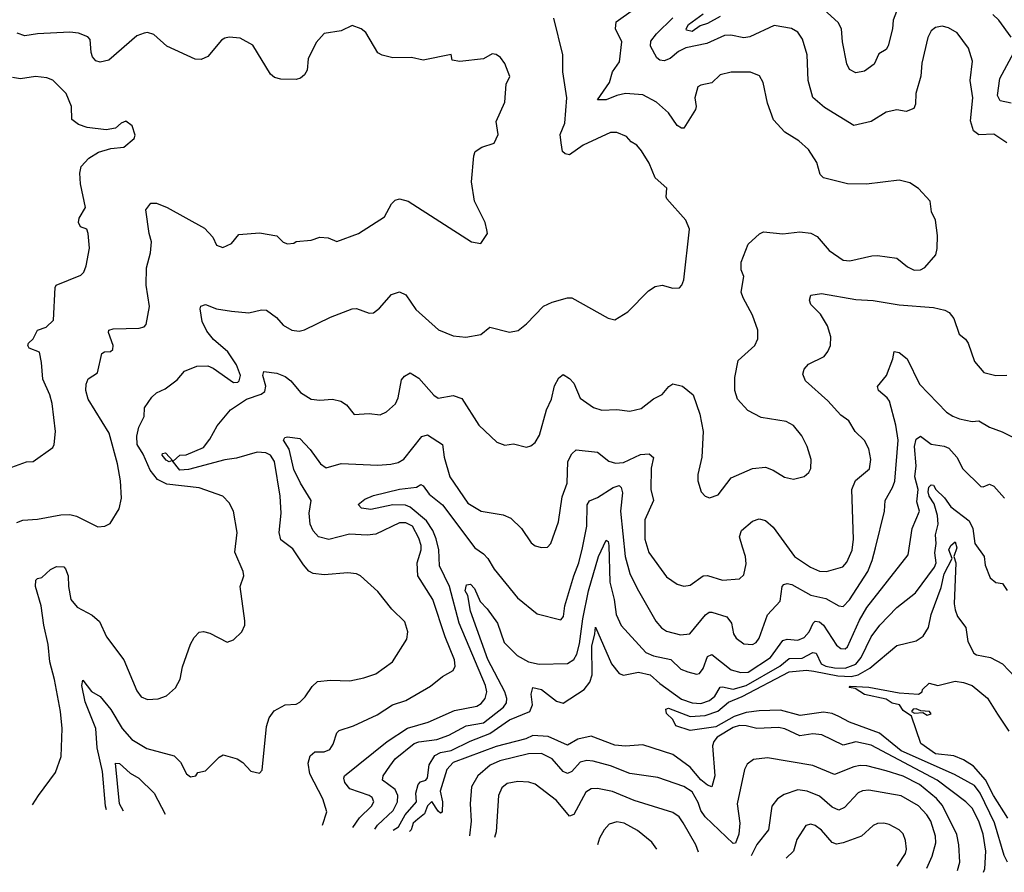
# Model space of a CAD drawing. Extents: x 1246230 to 1426786, y 660032 to 763141.
# Tile 71 of 256: x 1298682 to 1303254, y 667507 to 671468. Entities that reach past the tile are written whole.
import ezdxf

# ---------------------------------------------------------------- set-up
doc = ezdxf.new("R2010")
doc.units = 0

msp = doc.modelspace()

# ---------------------------------------------------------------- linework, layer by layer
at = {"layer": '0CON10XD'}
for points in [[(1302753.5, 671505), (1302737.5, 671465), (1302734.2, 671425), (1302715, 671345.8), (1302705, 671328.6), (1302670.7, 671309.3), (1302649.2, 671260.8), (1302605, 671228.8), (1302565, 671220.5), (1302535, 671235.6), (1302521.9, 671261.9), (1302502.7, 671365), (1302497.4, 671425), (1302482.7, 671455), (1302383.1, 671545)], [(1299085, 667797.2), (1299080.2, 667815), (1299066.3, 667975), (1299042.1, 668085), (1299035.3, 668174.7), (1298985, 668299.2), (1298969.7, 668375), (1298975, 668400), (1299015, 668348), (1299055, 668324.4), (1299105, 668263.1), (1299158.2, 668175), (1299201.9, 668125), (1299272.4, 668082.4), (1299398.7, 668048.7), (1299428.8, 668018.8), (1299456.2, 667965), (1299475, 667950.8), (1299500, 667955), (1299508.3, 667971.7), (1299545, 667978.8), (1299607.6, 668042.4), (1299627, 668053), (1299691.2, 668035), (1299717.8, 668017.8), (1299755, 667976.7), (1299795, 667967.5), (1299808.3, 667981.7), (1299827.1, 668185), (1299840, 668225), (1299862.6, 668257.4), (1299915, 668285.4), (1299965, 668288.1), (1299982.4, 668297.6), (1300007.5, 668322.5), (1300039.1, 668370.9), (1300065, 668393.1), (1300125, 668400), (1300215, 668396.9), (1300280, 668410), (1300335, 668428.6), (1300412.9, 668485), (1300478.9, 668591.1), (1300484.4, 668625), (1300470.9, 668670.9), (1300409.1, 668729.1), (1300345, 668811.9), (1300265, 668884.4), (1300245, 668893.1), (1300205, 668897.8), (1300095, 668889.6), (1300044.7, 668894.7), (1300025, 668906.7), (1299999.5, 668935), (1299949.8, 669009.8), (1299895, 669051.9), (1299886.1, 669085), (1299895.4, 669175), (1299891.8, 669255), (1299865.3, 669415.3), (1299846.7, 669445), (1299825, 669455.3), (1299785, 669458.5), (1299688.8, 669431.2), (1299633.6, 669423.6), (1299465, 669378.3), (1299425.4, 669375.4), (1299390, 669420), (1299375.6, 669414.4), (1299361.3, 669421.3), (1299343.6, 669445), (1299345, 669452.5), (1299358, 669455), (1299395, 669417.5), (1299425, 669444.5), (1299455, 669447.1), (1299535, 669481.1), (1299565, 669520), (1299599.3, 669580.7), (1299660.6, 669655), (1299735, 669705.6), (1299802.4, 669727.6), (1299820, 669740), (1299825.4, 669765), (1299810.4, 669815), (1299815, 669832.9), (1299875.3, 669825.3), (1299915, 669810.9), (1299940.1, 669790.1), (1299985, 669736.5), (1300035, 669705.6), (1300075, 669700), (1300135, 669704.3), (1300173.3, 669695), (1300198.7, 669678.7), (1300235, 669633.3), (1300305, 669638), (1300355, 669632.9), (1300384.3, 669645.7), (1300427.4, 669682.6), (1300439.4, 669710.6), (1300455.4, 669794.6), (1300468.2, 669811.8), (1300495, 669827.1), (1300535, 669802.1), (1300605, 669724.2), (1300625, 669710), (1300695, 669721.4), (1300735, 669708), (1300813.7, 669583.7), (1300896.7, 669505), (1300935, 669490.6), (1300975, 669498), (1301035, 669482), (1301055, 669488), (1301075, 669503.8), (1301095, 669537.5), (1301128.5, 669655), (1301151.1, 669705), (1301165, 669766.2), (1301185, 669803.8), (1301205, 669820), (1301235, 669801.2), (1301255, 669778.8), (1301285, 669709.2), (1301346.7, 669666.7), (1301385.5, 669654.5), (1301455, 669657.3), (1301515, 669649.4), (1301568.2, 669661.8), (1301625, 669706.2), (1301665, 669727.1), (1301696, 669764), (1301715, 669775.6), (1301760, 669765), (1301808.6, 669725), (1301840.6, 669635), (1301855.7, 669554.3), (1301849.2, 669435), (1301831.2, 669355), (1301831.2, 669325), (1301846.2, 669275), (1301865, 669254), (1301885, 669246), (1301925, 669260.8), (1301985, 669339.2), (1302085, 669382.5), (1302145, 669388.6), (1302180, 669375), (1302232.7, 669342.7), (1302275, 669334.2), (1302325, 669346), (1302345.5, 669364.5), (1302355, 669383.3), (1302357.8, 669425), (1302338.9, 669485), (1302313.1, 669535), (1302275, 669582.5), (1302241.7, 669601.7), (1302125, 669620), (1302063.1, 669653.1), (1302014.4, 669705), (1302002.5, 669745), (1302002.5, 669805), (1302017.8, 669885), (1302096, 669955), (1302108.8, 669985), (1302108.8, 670025), (1302084.2, 670095), (1302040.8, 670175), (1302032.4, 670202.4), (1302044.3, 670275), (1302032.5, 670305), (1302031.9, 670341.9), (1302064.2, 670425), (1302117, 670473), (1302135, 670482), (1302225, 670472.9), (1302305, 670482.2), (1302355, 670475.8), (1302385, 670460.8), (1302440.8, 670395), (1302505, 670351.1), (1302537.1, 670347.1), (1302638.8, 670371.2), (1302665, 670372.1), (1302755, 670360.6), (1302805, 670318.9), (1302835, 670304.5), (1302864.6, 670305.4), (1302885, 670316.9), (1302935.5, 670375), (1302942.9, 670405), (1302943.3, 670465), (1302935, 670536.2), (1302915.5, 670575), (1302909.1, 670625), (1302855, 670684), (1302815, 670710), (1302765, 670722.9), (1302614.1, 670704.1), (1302525, 670705.6), (1302413.6, 670733.6), (1302398.1, 670748.1), (1302383.6, 670803.6), (1302344.6, 670864.6), (1302299.2, 670905), (1302235.4, 670945.4), (1302182.5, 671002.5), (1302155, 671080), (1302134.1, 671175.9), (1302117, 671207), (1302075, 671224.5), (1301986.3, 671223.7), (1301935, 671211.1), (1301895, 671174.2), (1301845, 671164), (1301831.2, 671155), (1301817.5, 671105), (1301823.3, 671065), (1301820, 671050), (1301765, 670964.2), (1301755, 670962.9), (1301735, 670975.7), (1301694.5, 671035), (1301639.2, 671085), (1301575, 671118.8), (1301495, 671124.7), (1301454.3, 671115.7), (1301405, 671095.3), (1301364.4, 671095), (1301420.4, 671175), (1301434.2, 671225.8), (1301467.6, 671272.4), (1301478.2, 671365), (1301449.1, 671425), (1301452.1, 671457.9), (1301532.5, 671515)], [(1301935, 671483), (1301875, 671450.2), (1301841, 671439), (1301805, 671412.1), (1301778.3, 671418.3), (1301775.8, 671425), (1301787.5, 671445), (1301855, 671494.8)], [(1303286.1, 671386.2), (1303228.4, 671465), (1303201.1, 671491.1)], [(1298667.8, 669132.2), (1298696.6, 669143.4), (1298765, 669147.3), (1298872.4, 669167.6), (1298915, 669169.5), (1298945, 669161.8), (1299045, 669112), (1299077.5, 669115), (1299101.7, 669128.3), (1299143.8, 669195), (1299153.8, 669245), (1299150, 669325), (1299135.6, 669405), (1299097.6, 669547.6), (1299000.4, 669705), (1298988.5, 669745), (1298990, 669775), (1299000.2, 669799.8), (1299042.5, 669827.5), (1299062.7, 669917.3), (1299075, 669924.4), (1299103.3, 669926.7), (1299114.3, 669935.7), (1299115.6, 669955), (1299094.4, 670015), (1299096.2, 670025), (1299115, 670031.9), (1299235.7, 670034.3), (1299259.7, 670040.3), (1299268.8, 670051.2), (1299284.4, 670135), (1299269.4, 670235), (1299270, 670315), (1299289.2, 670385), (1299294.3, 670435), (1299282.5, 670475), (1299268, 670585), (1299291.2, 670615), (1299316.7, 670615), (1299365.9, 670595.9), (1299539.8, 670499.8), (1299577.8, 670457.8), (1299595, 670420), (1299625, 670408.8), (1299665, 670427.5), (1299699.7, 670470.3), (1299795, 670478), (1299875, 670463.8), (1299905, 670434), (1299925, 670426.7), (1299955, 670430), (1299965, 670437.5), (1300035, 670443.8), (1300075, 670457.5), (1300114.1, 670454.1), (1300155, 670438), (1300255, 670473.8), (1300375, 670551.2), (1300408.3, 670611.7), (1300425, 670628.8), (1300445, 670635.8), (1300485, 670624), (1300780, 670435), (1300822.5, 670427.5), (1300853.3, 670475), (1300851.7, 670491.7), (1300843.8, 670525), (1300793.3, 670625), (1300780, 670715), (1300790, 670835), (1300796.7, 670855), (1300827.5, 670875), (1300885.6, 670894.4), (1300904, 670935), (1300894, 670995), (1300934.2, 671085), (1300941.3, 671168.7), (1300957.1, 671202.9), (1300935, 671263.3), (1300915, 671291.2), (1300895, 671305.7), (1300875, 671309.2), (1300835, 671286.2), (1300725, 671273.8), (1300690, 671280), (1300685, 671306), (1300555, 671280), (1300501.7, 671291.7), (1300415, 671290), (1300365, 671302.9), (1300345, 671314), (1300288.3, 671408.3), (1300267.5, 671425), (1300225, 671440), (1300175, 671415.8), (1300095, 671404), (1300058.2, 671361.8), (1300021.1, 671285), (1300016.8, 671233.2), (1300005, 671212), (1299985, 671195.8), (1299965, 671190), (1299895, 671190.6), (1299865, 671198.6), (1299847.1, 671215), (1299765, 671348.8), (1299705, 671382), (1299655, 671386.2), (1299635, 671381.2), (1299618.3, 671371.7), (1299555, 671296.7), (1299525, 671283.3), (1299496.4, 671283.6), (1299365, 671343.8), (1299305, 671399.2), (1299275, 671407.5), (1299260, 671405), (1299225, 671392.5), (1299095, 671279.1), (1299055, 671270), (1299035, 671276.9), (1299020, 671295), (1299013.3, 671315), (1299009.5, 671375), (1298998.6, 671388.6), (1298955, 671404.4), (1298915, 671410), (1298765, 671402.1), (1298705, 671392.3), (1298670.6, 671405)], [(1298740.9, 667821.6), (1298768.8, 667865), (1298848.3, 667971.7), (1298874.2, 668045), (1298879.4, 668175), (1298871.5, 668255), (1298843.6, 668403.6), (1298821.8, 668485), (1298814.2, 668565), (1298793.8, 668655), (1298781.8, 668745), (1298755.7, 668835), (1298756.2, 668863.8), (1298765, 668872.5), (1298785, 668877.5), (1298825, 668913.8), (1298852.3, 668927.7), (1298886.1, 668926.1), (1298895, 668917.5), (1298906.9, 668885), (1298907.8, 668835), (1298918.5, 668775), (1298949.2, 668739.2), (1299018, 668702), (1299052.9, 668672.9), (1299085, 668601.2), (1299165.7, 668495), (1299225, 668350), (1299245, 668322.5), (1299275, 668310), (1299325, 668312.5), (1299363, 668327), (1299405, 668363.8), (1299427.1, 668405), (1299437.7, 668462.3), (1299475, 668567.5), (1299491.2, 668598.8), (1299515, 668622.5), (1299535, 668626.7), (1299565, 668617.5), (1299645, 668576.7), (1299675, 668587.5), (1299712.5, 668625), (1299726.7, 668655), (1299726.7, 668675), (1299706, 668835), (1299722.5, 668885), (1299719.4, 668905), (1299680.6, 668995), (1299691.1, 669085), (1299674.5, 669184.5), (1299653.8, 669223.8), (1299624.6, 669254.6), (1299515, 669293.8), (1299365, 669310.3), (1299322.2, 669332.2), (1299287.8, 669375), (1299255, 669450), (1299227, 669495), (1299225, 669533.8), (1299235, 669574.2), (1299260, 669625), (1299262, 669665), (1299296, 669715), (1299316.2, 669735), (1299357, 669753), (1299413.3, 669795), (1299446.7, 669835), (1299505, 669858.6), (1299555, 669860), (1299579.4, 669849.4), (1299675, 669781.8), (1299695, 669783.5), (1299700.5, 669789.5), (1299706.8, 669815), (1299689.1, 669865), (1299648.1, 669925), (1299582.2, 669982.2), (1299551.2, 670021.2), (1299528.9, 670065), (1299519.5, 670125), (1299522.9, 670137.1), (1299545, 670144.5), (1299595.3, 670125.3), (1299665, 670113.8), (1299745, 670106.2), (1299805, 670119.4), (1299828.3, 670118.3), (1299873.6, 670083.6), (1299905, 670048), (1299945.9, 670025.9), (1299978.8, 670021.2), (1300005, 670027.5), (1300124.4, 670085.6), (1300225.9, 670124.1), (1300245.7, 670125.7), (1300305, 670104), (1300325, 670106.2), (1300352.1, 670127.9), (1300408.3, 670191.7), (1300445, 670204), (1300475, 670190), (1300521.7, 670121.7), (1300626.8, 670026.8), (1300695, 669999.2), (1300753.2, 669993.2), (1300822.5, 670005), (1300865, 670039.2), (1300956.1, 670016.1), (1300995.7, 670024.3), (1301035.7, 670054.3), (1301113.6, 670136.4), (1301154.4, 670155.6), (1301225, 670176.2), (1301245, 670176), (1301415, 670081.2), (1301445, 670073.3), (1301505, 670110), (1301602.4, 670207.6), (1301632.1, 670227.9), (1301665, 670234.2), (1301715, 670221.2), (1301745, 670222.5), (1301755.9, 670234.1), (1301765, 670260), (1301792, 670495), (1301775, 670536.7), (1301687.5, 670635), (1301683.3, 670645), (1301687.1, 670685), (1301632.4, 670732.4), (1301605, 670801.2), (1301568.8, 670858.8), (1301547.5, 670885), (1301520.7, 670900.7), (1301498.8, 670925), (1301454.3, 670944.3), (1301425, 670943.1), (1301297.5, 670885), (1301235, 670840), (1301215, 670844.3), (1301202.5, 670855), (1301195.7, 670895), (1301192.2, 670935), (1301213, 670987), (1301221.9, 671105), (1301203.6, 671225), (1301204.4, 671305), (1301162.5, 671475)], [(1303265, 670896.2), (1303205.6, 670935.6), (1303135, 670933.1), (1303111.3, 670951.3), (1303097.6, 670997.6), (1303107.7, 671105), (1303095.5, 671184.5), (1303105.6, 671275.6), (1303088.1, 671335), (1303035, 671406), (1302995, 671429.2), (1302965, 671438), (1302935, 671430.8), (1302914.2, 671415), (1302898.1, 671385), (1302870.5, 671265), (1302866.7, 671205), (1302842.5, 671125), (1302840.9, 671075), (1302834.4, 671055.6), (1302798.9, 671041.1), (1302755, 671048.2), (1302705, 671038.6), (1302635, 670994.5), (1302555, 670976.7), (1302419.1, 671059.1), (1302365, 671105.8), (1302343.5, 671185), (1302338.5, 671305), (1302317, 671377), (1302295, 671409.2), (1302265, 671427.1), (1302185, 671441.1), (1302072.8, 671387.2), (1302045, 671383.9), (1301984.6, 671395.4), (1301955, 671394.6), (1301872.7, 671357.3), (1301775, 671336.6), (1301740.8, 671319.2), (1301702.2, 671287.8), (1301675, 671276.6), (1301655, 671279.6), (1301639.9, 671289.9), (1301610.4, 671345), (1301612.1, 671367.9), (1301638.8, 671401.2), (1301714.1, 671475.9)], [(1303285, 671079.6), (1303235, 671090.4), (1303221.7, 671115), (1303233.4, 671195), (1303298.8, 671315)], [(1298645, 669389.5), (1298713.9, 669413.9), (1298745, 669416.2), (1298835, 669481.2), (1298842, 669495), (1298847.5, 669555), (1298832.2, 669685), (1298821.1, 669725), (1298788.5, 669798.5), (1298783.5, 669875), (1298773.4, 669923.4), (1298725, 669941.2), (1298719.5, 669955), (1298723.2, 669965), (1298743.5, 669985), (1298765, 670025.7), (1298805, 670039.2), (1298838.1, 670071.9), (1298845.8, 670224.2), (1298850.8, 670235), (1298965, 670280.8), (1298979.2, 670295), (1298990, 670325), (1299005.8, 670405.8), (1299000, 670475), (1298994.1, 670494.1), (1298963.8, 670505), (1298954, 670525), (1298957.5, 670545), (1298986.9, 670595), (1298964.4, 670705), (1298960.8, 670755), (1298966.9, 670785), (1299002.5, 670825), (1299047.4, 670852.6), (1299105, 670869.2), (1299165, 670876.2), (1299213.3, 670915), (1299218.3, 670931.7), (1299203.3, 670975), (1299175, 670996.2), (1299152.7, 670987.3), (1299125.9, 670964.1), (1299083.6, 670956.4), (1298995, 670966), (1298955, 670980.8), (1298924.5, 671004.5), (1298922.2, 671065), (1298897.5, 671125), (1298835, 671187.1), (1298807.4, 671197.4), (1298755, 671203.5), (1298685, 671192.9), (1298648.3, 671198.3)], [(1300087.3, 667725.9), (1300107.9, 667787.9), (1300089.4, 667849.4), (1300029.3, 667965), (1300021.3, 668015), (1300031.2, 668048.8), (1300052.6, 668067.4), (1300095, 668066.7), (1300122.3, 668077.7), (1300137.9, 668102.1), (1300154.4, 668155), (1300165, 668166.7), (1300231.7, 668188.3), (1300341.3, 668238.7), (1300412.9, 668285), (1300475, 668306.1), (1300588.7, 668371.3), (1300645, 668417.3), (1300695, 668444.3), (1300703.5, 668465), (1300700.7, 668495), (1300658.2, 668601.8), (1300599.6, 668775), (1300531.2, 668885), (1300527.9, 668945), (1300545.9, 669005), (1300545.8, 669025), (1300535, 669060), (1300505, 669115.4), (1300475, 669130), (1300445, 669130.7), (1300335, 669078.2), (1300295, 669073.8), (1300212.5, 669077.5), (1300117.4, 669052.6), (1300070, 669065), (1300045, 669092.9), (1300030.5, 669125), (1300025.5, 669175), (1300035.4, 669235), (1299985.1, 669315.1), (1299955, 669377.7), (1299932.6, 669472.6), (1299906.1, 669515), (1299912.7, 669527.3), (1299925, 669530), (1299982.3, 669522.3), (1300030.5, 669470.5), (1300078.2, 669405), (1300105, 669386.7), (1300175, 669405.9), (1300345, 669398.2), (1300405, 669403.8), (1300438.9, 669411.1), (1300465, 669426.7), (1300548.5, 669531.5), (1300575, 669538.9), (1300644.7, 669494.7), (1300652.5, 669435), (1300678.8, 669345), (1300762.7, 669222.7), (1300825, 669184.4), (1300927.4, 669167.4), (1300962.6, 669152.6), (1301011.4, 669105), (1301057.4, 669037.4), (1301075, 669024.3), (1301105, 669015.8), (1301133, 669017), (1301148.1, 669035), (1301184.4, 669135.6), (1301200.8, 669250.8), (1301223.5, 669315), (1301227.8, 669415), (1301245, 669450.6), (1301265, 669469.2), (1301365, 669459.5), (1301416.9, 669416.9), (1301447.7, 669407.7), (1301485, 669411.6), (1301565, 669448.6), (1301605, 669451.1), (1301624.4, 669434.4), (1301614.1, 669385), (1301613.1, 669285), (1301624.4, 669235), (1301585.2, 669145), (1301585.3, 669055), (1301603.5, 668993.5), (1301685, 668880), (1301735, 668845.7), (1301765, 668836.9), (1301795, 668841.1), (1301855.4, 668884.6), (1301875, 668885.5), (1301945, 668864.5), (1302025, 668870), (1302045, 668888.8), (1302055, 668940), (1302051.8, 668975), (1302038.1, 669018.1), (1302024.7, 669065), (1302033.1, 669095), (1302085, 669137.9), (1302115, 669149.3), (1302145, 669140.8), (1302180.5, 669110.5), (1302279.4, 668975), (1302354.3, 668925), (1302395, 668906.5), (1302427.5, 668905), (1302503.5, 668926.5), (1302522.7, 668947.3), (1302546.7, 669003.3), (1302554.1, 669055), (1302545.5, 669285), (1302562.6, 669327.4), (1302628.2, 669381.8), (1302633.8, 669425), (1302624.7, 669474.7), (1302605, 669512.9), (1302562, 669555), (1302532, 669605), (1302495, 669631.4), (1302435, 669697.8), (1302330.7, 669790.7), (1302318.3, 669821.7), (1302324, 669845), (1302345, 669867.5), (1302417, 669903), (1302435, 669926.2), (1302446.7, 669955), (1302447.8, 669995), (1302432.2, 670045), (1302400.5, 670100.5), (1302355.8, 670145), (1302349.2, 670165), (1302355, 670188), (1302404.4, 670195.6), (1302565, 670167.3), (1302645, 670163.1), (1302765, 670142.5), (1302925, 670130.9), (1302978, 670118), (1302997.3, 670107.2), (1303019.4, 670079.4), (1303045, 670006.2), (1303073.9, 669983.9), (1303085.6, 669965.6), (1303115, 669880), (1303158.8, 669828.8), (1303215, 669814.2), (1303265, 669815.8)], [(1300228.5, 667715.8), (1300259.1, 667760.8), (1300315.3, 667814.7), (1300325.5, 667835), (1300318.9, 667855), (1300305, 667864.5), (1300215, 667895.4), (1300190.8, 667925), (1300186.2, 667945), (1300190.4, 667955), (1300388.5, 668115), (1300482.9, 668177.1), (1300579.2, 668205), (1300701.5, 668258.5), (1300805, 668279.2), (1300825, 668291.2), (1300842.8, 668315), (1300850.8, 668345), (1300844.8, 668375), (1300722.7, 668665), (1300678.3, 668835), (1300630.5, 668930.5), (1300628.2, 669005), (1300616.2, 669056.2), (1300600.3, 669095), (1300570.2, 669140.2), (1300495, 669204), (1300473.4, 669213.4), (1300415.1, 669214.9), (1300312.5, 669192.5), (1300269.1, 669199.1), (1300254, 669216), (1300285, 669241.2), (1300325, 669257.1), (1300445, 669287.4), (1300523.8, 669296.2), (1300545, 669308.1), (1300555, 669302.9), (1300583.8, 669263.8), (1300645, 669214), (1300794.6, 669015), (1300835, 668986.5), (1300855, 668964.4), (1300884.7, 668914.7), (1300992.6, 668782.6), (1301085, 668708), (1301195, 668680), (1301206.2, 668695), (1301213.8, 668745), (1301254.8, 668885.2), (1301278.9, 668945), (1301295.8, 669015), (1301316, 669115), (1301316.5, 669215), (1301327.2, 669232.8), (1301365, 669248.8), (1301437.8, 669295), (1301465, 669303.6), (1301475.3, 669295), (1301480.7, 669270.7), (1301471, 669185), (1301493.8, 668975), (1301515.3, 668895.3), (1301549.1, 668825), (1301635, 668674.4), (1301662.6, 668642.6), (1301685, 668627.5), (1301750.7, 668610.7), (1301794.2, 668615.8), (1301866, 668704), (1301883.8, 668716.2), (1301895, 668715.5), (1301965, 668694.4), (1301987.5, 668665), (1301996.5, 668615), (1302008.9, 668595), (1302045, 668568.9), (1302085, 668565.5), (1302101.1, 668575), (1302115, 668594.3), (1302155, 668703.8), (1302212.5, 668767.5), (1302222, 668835), (1302230, 668845), (1302245, 668849.2), (1302266.7, 668845), (1302355.7, 668795), (1302425, 668779.4), (1302485, 668744.4), (1302505, 668742.5), (1302535, 668773.5), (1302620.3, 668905), (1302640.8, 668955), (1302655.2, 669014.8), (1302697.7, 669185), (1302700.4, 669235), (1302735.3, 669294.7), (1302745.7, 669324.3), (1302761.4, 669515), (1302750.2, 669585), (1302720.3, 669695), (1302710.5, 669710.5), (1302669.1, 669745), (1302665.5, 669764.5), (1302706.2, 669815), (1302736.9, 669893.1), (1302743.1, 669926.9), (1302765, 669921.8), (1302802.5, 669892.5), (1302860.8, 669775), (1302985.7, 669645), (1303015, 669625.5), (1303045.7, 669614.3), (1303105, 669601.9), (1303135, 669604.3), (1303185, 669574.2), (1303243.7, 669553.7), (1303296.7, 669526.7)], [(1300331.4, 667708.5), (1300343.7, 667726.3), (1300415.2, 667795), (1300436.8, 667835), (1300437, 667865), (1300425, 667891.9), (1300366.9, 667935), (1300370, 667955), (1300400.2, 667999.8), (1300424.9, 668035.1), (1300514.1, 668105.9), (1300535.8, 668114.2), (1300618.1, 668125), (1300675, 668144.8), (1300755, 668187.1), (1300835, 668202.5), (1300928.9, 668275), (1300942.4, 668295), (1300943.3, 668315), (1300934.4, 668345), (1300855, 668495.4), (1300775, 668720.6), (1300762.7, 668792.7), (1300749.8, 668815), (1300756.6, 668843.4), (1300775, 668845.5), (1300793.5, 668825), (1300820, 668765), (1300851.8, 668731.8), (1300900.4, 668665), (1300931.6, 668575), (1300991.5, 668515), (1301045, 668484.6), (1301094.6, 668474.6), (1301225, 668477.1), (1301255, 668495.5), (1301268.8, 668521.2), (1301281.6, 668568.4), (1301296, 668684), (1301323.8, 668815), (1301369.1, 668975), (1301405, 669050.8), (1301415, 669043.8), (1301417.9, 669025), (1301421.5, 668855), (1301442.6, 668775), (1301451.1, 668705), (1301475, 668654.4), (1301588.7, 668528.7), (1301625, 668512.2), (1301705, 668495.3), (1301751.5, 668451.5), (1301785, 668438.2), (1301825, 668427.9), (1301838.5, 668431.5), (1301855, 668454.4), (1301875, 668510), (1301895, 668518.5), (1301985, 668448.4), (1302030, 668435), (1302065, 668437.3), (1302168.3, 668505), (1302225.2, 668584.8), (1302245, 668591), (1302295, 668586.3), (1302325, 668598.8), (1302347.9, 668625), (1302365.8, 668664.2), (1302376.2, 668673.8), (1302395, 668670.7), (1302415, 668654.7), (1302475, 668562.5), (1302495, 668546.7), (1302515, 668545.6), (1302525.4, 668555), (1302580.9, 668679.1), (1302615, 668737.5), (1302807.6, 668982.4), (1302825.7, 669104.3), (1302860, 669185), (1302848.3, 669228.3), (1302854, 669285), (1302838.9, 669345), (1302844.7, 669395), (1302836.8, 669485), (1302845, 669518.6), (1302865, 669533.5), (1302915, 669495.5), (1302975, 669487.2), (1302996.8, 669476.8), (1303033.6, 669435), (1303061.8, 669381.8), (1303145, 669300), (1303155, 669298), (1303185, 669310.8), (1303205, 669301.4), (1303255, 669245.7)], [(1300415.5, 667702.5), (1300441.3, 667718.7), (1300471, 667775), (1300525, 667834.3), (1300521.1, 667875), (1300532.7, 667915), (1300543, 667927), (1300567.1, 667935), (1300575, 667946.7), (1300582.7, 668007.3), (1300609.5, 668050.5), (1300635, 668064.1), (1300685, 668074), (1300773.4, 668116.6), (1300865, 668152), (1300956.1, 668215), (1301050.9, 668255), (1301062.9, 668285), (1301056.4, 668335), (1301064.6, 668365.4), (1301105, 668356.9), (1301175, 668303.1), (1301205, 668293.3), (1301303.4, 668356.6), (1301328.9, 668391.1), (1301340.4, 668425), (1301338.1, 668558.1), (1301353.1, 668615), (1301355, 668646.5), (1301429.7, 668475), (1301465, 668430.8), (1301485, 668423.5), (1301555, 668437.2), (1301610, 668425), (1301655, 668383.8), (1301755, 668311.9), (1301805, 668294.8), (1301845, 668290.8), (1301885, 668306), (1301910.2, 668325), (1301935, 668366.9), (1301945, 668369.5), (1301995, 668357.9), (1302055, 668374.5), (1302211.6, 668465), (1302255, 668501), (1302315, 668502.6), (1302365, 668528.6), (1302379.6, 668525), (1302403.9, 668475), (1302425.4, 668465), (1302465, 668456.7), (1302515, 668456.4), (1302565.1, 668474.9), (1302589, 668505), (1302635, 668601.5), (1302676.2, 668655), (1302755, 668736.8), (1302841.2, 668805), (1302929.3, 668925), (1302936.9, 668945), (1302931.7, 668991.7), (1302937.4, 669035), (1302934.2, 669075), (1302940.3, 669099.7), (1302946.2, 669123.8), (1302943.5, 669165), (1302928.9, 669218.9), (1302905, 669254.7), (1302900.3, 669275), (1302903.7, 669296.3), (1302915, 669307.2), (1302925.6, 669305.6), (1302935.8, 669285), (1302976.2, 669246.2), (1303005, 669204.2), (1303090.5, 669140.5), (1303107.4, 669105), (1303116.5, 669035), (1303160.5, 668975), (1303165, 668933.3), (1303188, 668875), (1303215, 668853.8), (1303245, 668849.2), (1303266.6, 668816.6)], [(1303268.3, 667555), (1303253.9, 667585), (1303207.9, 667737.9), (1303141.2, 667875), (1303115, 667911.4), (1303022.2, 667962.2), (1302775, 668071.2), (1302675, 668153.2), (1302535, 668204.7), (1302485, 668230.7), (1302455, 668244.8), (1302415, 668251.3), (1302305.8, 668235.8), (1302215, 668261), (1302115, 668258.2), (1302055, 668249.8), (1301999.4, 668230.6), (1301915, 668183.7), (1301795.8, 668165.8), (1301727.9, 668187.9), (1301715, 668217.5), (1301684.6, 668244.6), (1301682.9, 668265), (1301695, 668269.6), (1301795, 668231.7), (1301865, 668236), (1301923.9, 668256.1), (1301972.6, 668297.4), (1302036.4, 668323.6), (1302255, 668438.3), (1302335, 668446.2), (1302369, 668441), (1302480.7, 668420.7), (1302542.5, 668417.5), (1302575.8, 668424.2), (1302630, 668455), (1302755, 668561.5), (1302845, 668582.9), (1302877.5, 668605), (1302902, 668645), (1302913.8, 668705), (1302960.2, 668829.8), (1302975, 668894), (1303011.8, 668965), (1302996.1, 669005), (1303005.3, 669025), (1303025, 669041.8), (1303033, 669015), (1303020, 668975), (1303029.4, 668945), (1303021, 668755), (1303025, 668726), (1303036.7, 668695), (1303075.7, 668645), (1303085, 668580), (1303112.5, 668525), (1303125, 668517.5), (1303190, 668505), (1303245, 668475.7), (1303305, 668414.2)], [(1303269.7, 667759.7), (1303203.9, 667865), (1303167, 667937), (1303110.3, 668000.3), (1303065, 668029.2), (1303019.2, 668049.2), (1302935, 668057.7), (1302866.2, 668105), (1302822.5, 668232.5), (1302785, 668258.8), (1302766.7, 668285), (1302733, 668293), (1302705, 668311.4), (1302604.1, 668334.1), (1302561.7, 668361.7), (1302533.6, 668366.4), (1302538.3, 668371.7), (1302625, 668367.6), (1302765, 668341.8), (1302855, 668334.4), (1302872.5, 668345), (1302873.6, 668356.4), (1302905, 668386.7), (1302945, 668375.5), (1303025, 668395.3), (1303065, 668389.4), (1303105.4, 668375), (1303176.4, 668316.4), (1303222.1, 668242.1), (1303275, 668163.1)], [(1302895, 668237.5), (1302915, 668243.3), (1302906.7, 668255), (1302867, 668257), (1302845, 668266.2), (1302831.2, 668265), (1302822.5, 668255), (1302836.4, 668246.4), (1302875, 668250), (1302895, 668237.5)], [(1303158, 667507.5), (1303163.8, 667523.8), (1303168.3, 667605), (1303155.2, 667685), (1303135, 667745.5), (1303105, 667806), (1303075.2, 667835.2), (1302942.4, 667935), (1302635, 668097.4), (1302565, 668113.2), (1302505, 668097.5), (1302405.9, 668145.9), (1302365, 668151.3), (1302305, 668140.9), (1302235, 668173.2), (1302205, 668180.3), (1302105, 668175.3), (1302055, 668188.3), (1302025, 668189.5), (1301995, 668179.7), (1301920.9, 668135), (1301904.6, 668115), (1301898.4, 668095), (1301910.4, 667955), (1301895, 667903.8), (1301875, 667912.3), (1301845, 667937.6), (1301795.2, 667995.2), (1301714.5, 668054.5), (1301575, 668098.9), (1301495, 668092.7), (1301445, 668098.2), (1301335, 668139.7), (1301273.6, 668126.4), (1301225, 668097.5), (1301135, 668138.5), (1301065, 668143.1), (1301032, 668128), (1300895, 668092.3), (1300695, 668017.3), (1300664.6, 667985), (1300634.2, 667885), (1300644.3, 667835), (1300643, 667787), (1300635, 667782.5), (1300625, 667791.2), (1300595, 667835.8), (1300575, 667816.9), (1300561.4, 667778.6), (1300531.2, 667755), (1300509.4, 667735), (1300499.1, 667705), (1300491.3, 667697.1)], [(1303036.2, 667516.1), (1303047.2, 667555), (1303043.1, 667635), (1303033.8, 667683.8), (1302967.2, 667817.2), (1302939.7, 667849.7), (1302859.4, 667915), (1302785, 667954.1), (1302705, 667979.5), (1302615, 668002.6), (1302585, 668004.2), (1302555, 667997.6), (1302465, 667961.1), (1302365, 668004), (1302155, 668039.6), (1302088.5, 668031.5), (1302060.6, 668009.4), (1302048.1, 667985), (1302012.9, 667825), (1302026.2, 667736.2), (1302021.6, 667685), (1302005, 667643.3), (1301995, 667640.6), (1301864.8, 667764.8), (1301844.8, 667794.8), (1301831.9, 667831.9), (1301805, 667880.8), (1301765, 667906.5), (1301645, 667947.5), (1301515, 667965.8), (1301425, 668001.9), (1301345, 668024.1), (1301315, 668027.2), (1301285, 668019.6), (1301245, 667976.1), (1301225, 667966.2), (1301205, 667975.4), (1301155, 668034.6), (1301105, 668058.8), (1301045, 668057), (1300911.4, 668025), (1300867.1, 668005), (1300809.1, 667955), (1300780, 667905), (1300774.1, 667825), (1300777.5, 667745), (1300769.8, 667677.3)], [(1299164.1, 667791.6), (1299145.7, 667825), (1299126.7, 668015), (1299145, 668012.5), (1299195, 667967.9), (1299235, 667944.5), (1299306.5, 667875), (1299357.7, 667777.8)], [(1301834.2, 667601.6), (1301821.2, 667635), (1301762.9, 667737.1), (1301743.8, 667765), (1301715, 667786), (1301535, 667840.9), (1301435, 667883.1), (1301365, 667897.5), (1301335, 667894.5), (1301310.1, 667879.9), (1301255, 667775.7), (1301235, 667767.8), (1301175, 667840.5), (1301075, 667917.3), (1301046.2, 667926.2), (1300995, 667930), (1300945, 667919.6), (1300920.9, 667899.2), (1300905.3, 667865), (1300894.1, 667695), (1300886.1, 667669.1)], [(1302894.7, 667526.2), (1302918.3, 667581.7), (1302936.2, 667645), (1302934.3, 667675), (1302912.7, 667745), (1302894.7, 667775), (1302856.2, 667816.2), (1302775, 667863.4), (1302625, 667889.6), (1302595, 667886.6), (1302575, 667876.9), (1302511.7, 667808.3), (1302485, 667796.8), (1302455, 667810.7), (1302395, 667861.6), (1302338.8, 667885), (1302295, 667890), (1302231.1, 667868.9), (1302200.9, 667849.1), (1302174.7, 667815.3), (1302158.2, 667705), (1302105, 667636.7), (1302078.7, 667584.2)], [(1301640.6, 667615.4), (1301617.8, 667647.8), (1301551.2, 667701.2), (1301489.2, 667735), (1301455, 667742.3), (1301419.1, 667730.9), (1301395.4, 667704.6), (1301373.4, 667666.6), (1301365.6, 667635)], [(1302756.3, 667536.1), (1302794.5, 667595), (1302799.1, 667615), (1302795.5, 667655), (1302785, 667686), (1302765.4, 667705.4), (1302718.9, 667728.9), (1302694.4, 667735.6), (1302665, 667734.4), (1302645, 667724.3), (1302590.8, 667675), (1302506.3, 667643.7), (1302475, 667637.9), (1302455, 667645.5), (1302405, 667702.5), (1302375, 667724.5), (1302355, 667730.5), (1302332, 667725), (1302290.7, 667659.3), (1302275.5, 667605), (1302240.8, 667572.7)]]:
    msp.add_lwpolyline(points, dxfattribs=at)

doc.saveas('drawing.dxf')
